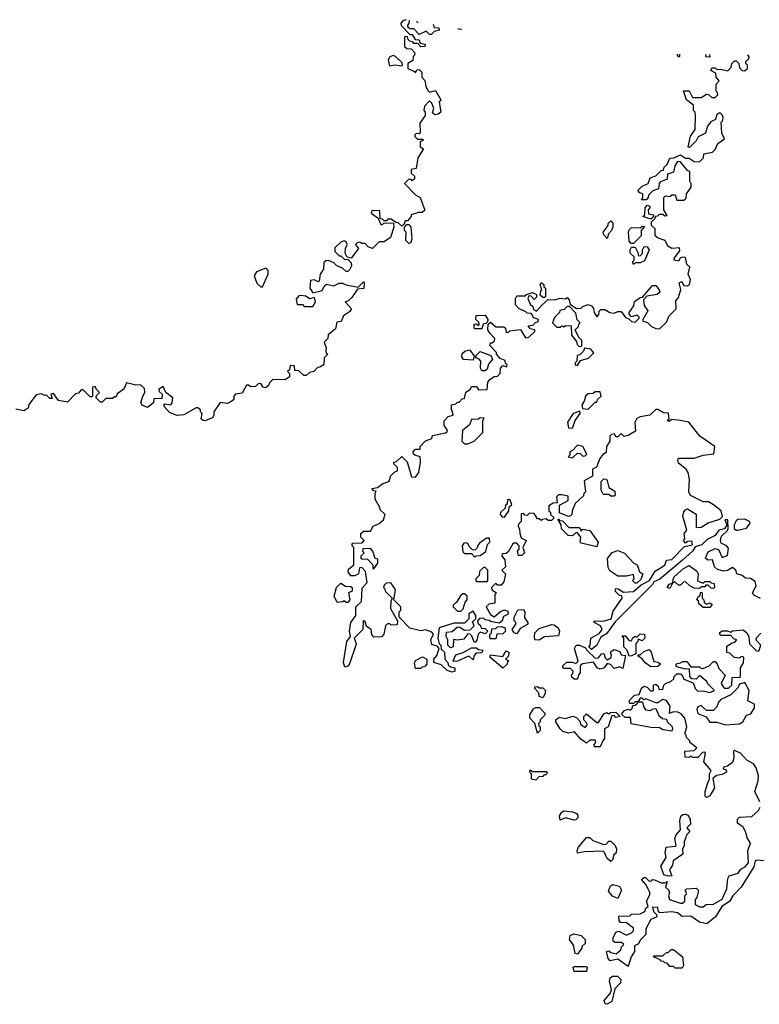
# Model space of a CAD drawing. Extents: x 2494159 to 2685562, y 773219 to 915170.
# Tile 54 of 201: x 2532401 to 2536648, y 906742 to 912396. Entities that reach past the tile are written whole.
import ezdxf

# ---------------------------------------------------------------- set-up
doc = ezdxf.new("R2010")
doc.units = 0

msp = doc.modelspace()

# ---------------------------------------------------------------- linework, layer by layer
at = {"layer": '0CON10XD'}
for points in [[(2534620, 912395.8), (2534601.7, 912388.3), (2534590, 912375), (2534591.7, 912361.7), (2534641.7, 912311.7), (2534655, 912310), (2534671.7, 912281.7), (2534695, 912280), (2534701.7, 912261.7), (2534730, 912255), (2534728.3, 912241.7), (2534705, 912240), (2534688.3, 912258.3), (2534665, 912260), (2534658.3, 912268.3), (2534641.7, 912271.7), (2534631.7, 912281.7), (2534628.3, 912298.3), (2534615, 912300), (2534610, 912295), (2534611.7, 912241.7), (2534625, 912230), (2534648.3, 912228.3), (2534670, 912205), (2534668.3, 912191.7), (2534660, 912185), (2534658.3, 912161.7), (2534630, 912145), (2534630, 912115), (2534668.3, 912098.3), (2534675, 912090), (2534681.7, 912108.3), (2534695, 912110), (2534710, 912095), (2534710, 912065), (2534727, 912047), (2534732.5, 912015), (2534745, 911990), (2534755, 911980), (2534788.3, 911988.3), (2534820, 911935), (2534810, 911925), (2534820, 911865), (2534805, 911852.5), (2534785, 911850), (2534771.7, 911861.7), (2534780, 911885), (2534767, 911917), (2534755, 911930), (2534725, 911900), (2534722.5, 911875), (2534730, 911865), (2534730, 911845), (2534698.3, 911801.7), (2534701.7, 911748.3), (2534695, 911740), (2534678.3, 911741.7), (2534670, 911735), (2534670, 911725), (2534685, 911710), (2534715, 911710), (2534720, 911705), (2534700, 911695), (2534700, 911665), (2534720, 911655), (2534688.3, 911601.7), (2534678.3, 911541.7), (2534650, 911535), (2534650, 911515), (2534668.3, 911498.3), (2534668.3, 911481.7), (2534655, 911470), (2534648.3, 911478.3), (2534635, 911480), (2534610, 911455), (2534675, 911390), (2534700, 911375), (2534727, 911303), (2534711.7, 911288.3), (2534690.7, 911289.3), (2534650, 911275), (2534650, 911265), (2534628.3, 911241.7), (2534615, 911240), (2534608.3, 911221.7), (2534595, 911210), (2534575, 911230), (2534561.7, 911231.7), (2534535, 911250), (2534515, 911250), (2534508.3, 911241.7), (2534495, 911240), (2534485, 911250), (2534471.7, 911251.7), (2534468.3, 911298.3), (2534425, 911300), (2534420, 911285), (2534458.3, 911258.3), (2534475, 911220), (2534485, 911220), (2534495, 911230), (2534548.3, 911228.3), (2534550, 911205), (2534530, 911145), (2534495, 911120), (2534465, 911120), (2534427.5, 911082.5), (2534401.7, 911091.7), (2534385, 911110), (2534365, 911110), (2534355, 911117.5), (2534340, 911115), (2534330, 911105), (2534347, 911083), (2534305, 911027.5), (2534281.7, 911031.7), (2534270, 911055), (2534271.7, 911081.7), (2534282.5, 911105), (2534275, 911120), (2534265, 911126.7), (2534245, 911117.5), (2534210, 911085), (2534210, 911065), (2534235, 911040), (2534245, 911040), (2534265, 911020), (2534288.3, 911018.3), (2534305, 911000), (2534307, 910983), (2534295, 910960), (2534285, 910950), (2534275, 910950), (2534255, 910970), (2534221.7, 910981.7), (2534205, 911000), (2534175, 911012.5), (2534158.3, 911011.7), (2534148.3, 911001.7), (2534146.4, 910963.6), (2534127.5, 910935), (2534120, 910895), (2534115, 910890), (2534091.7, 910901.7), (2534071.7, 910898.3), (2534067.5, 910855), (2534085, 910827.5), (2534138.3, 910841.7), (2534150, 910865), (2534163.6, 910876.4), (2534205, 910867.5), (2534235, 910882.5), (2534255, 910882.5), (2534275, 910872.5), (2534345, 910860), (2534375, 910890), (2534380, 910885), (2534378.3, 910851.7), (2534341.7, 910848.3), (2534309.3, 910800.7), (2534285, 910780), (2534270, 910775), (2534307.5, 910735), (2534295, 910717.5), (2534260, 910695), (2534246.4, 910663.6), (2534221.7, 910658.3), (2534215, 910620), (2534173, 910587), (2534170, 910565), (2534150, 910545), (2534161.7, 910511.7), (2534160, 910495), (2534161.7, 910481.7), (2534170, 910475), (2534150, 910455), (2534147.5, 910415), (2534125, 910400), (2534111.7, 910398.3), (2534090, 910375), (2534065, 910370), (2534047, 910353), (2534033, 910353), (2534005, 910380), (2533981.7, 910381.7), (2533978.3, 910408.3), (2533955, 910410), (2533950, 910385), (2533940, 910375), (2533950, 910365), (2533950, 910345), (2533925, 910327.5), (2533855, 910330), (2533835, 910310), (2533830, 910295), (2533813, 910283), (2533800, 910285), (2533785, 910307.5), (2533770, 910305), (2533755, 910290), (2533728.3, 910288.3), (2533715, 910297.5), (2533703, 910297), (2533678.3, 910251.7), (2533640, 910245), (2533630, 910235), (2533630, 910215), (2533620, 910205), (2533595, 910192.5), (2533551.7, 910198.3), (2533516.7, 910145), (2533516.4, 910123.6), (2533509.3, 910110.7), (2533465, 910093.3), (2533454, 910094), (2533442.5, 910105), (2533450, 910135), (2533440, 910145), (2533440, 910155), (2533425, 910167.5), (2533415, 910167.5), (2533343, 910127), (2533305, 910123.3), (2533260.7, 910140.7), (2533230, 910175), (2533230, 910185), (2533235, 910190), (2533270, 910185), (2533277.5, 910195), (2533280, 910225), (2533240, 910255), (2533225, 910290), (2533200, 910275), (2533201.7, 910261.7), (2533220, 910245), (2533218.3, 910221.7), (2533171.7, 910218.3), (2533170, 910195), (2533135, 910170), (2533105, 910182.5), (2533097.5, 910195), (2533107.5, 910235), (2533120, 910255), (2533118.3, 910278.3), (2533095, 910300), (2533068.3, 910298.3), (2533015, 910310), (2533000, 910275), (2532961.7, 910248.3), (2532955, 910230), (2532945, 910230), (2532935, 910220), (2532895, 910220), (2532875, 910200), (2532865, 910200), (2532840, 910225), (2532841.7, 910238.3), (2532860, 910255), (2532841.7, 910271.7), (2532835, 910290), (2532820, 910285), (2532820, 910235), (2532815, 910230), (2532805, 910230), (2532765, 910270), (2532755, 910270), (2532738.3, 910251.7), (2532721.7, 910248.3), (2532675, 910200), (2532625, 910210), (2532595, 910250), (2532580, 910245), (2532588.3, 910221.7), (2532575, 910220), (2532565, 910230)], [(2534775.4, 912369.5), (2534781.7, 912351.7), (2534808.3, 912348.3), (2534810, 912335), (2534781.7, 912328.3), (2534765, 912310), (2534755, 912310), (2534735, 912330), (2534695, 912310), (2534665, 912342.5), (2534642.5, 912342.5), (2534631.7, 912351.7), (2534630, 912365), (2534637, 912373), (2534638.8, 912392.6)], [(2534679.2, 912385.8), (2534685, 912380), (2534689.1, 912384.1)], [(2534937.4, 912342.1), (2534935, 912340), (2534921.7, 912341.7), (2534918.2, 912345.4)], [(2534495, 909150), (2534490, 909135), (2534498.3, 909128.3), (2534500, 909115), (2534540, 909075), (2534532.5, 909055), (2534530, 909015), (2534570, 908945), (2534568.3, 908921.7), (2534535, 908920), (2534527, 908927), (2534513, 908927), (2534502.5, 908915), (2534491.7, 908868.3), (2534478.3, 908851.7), (2534435, 908850), (2534422.5, 908865), (2534420, 908895), (2534392.5, 908912.5), (2534385, 908940), (2534373.9, 908946.1), (2534372.5, 908895), (2534322.5, 908845), (2534333.8, 908815), (2534332, 908805), (2534295, 908698), (2534285, 908683.8), (2534268.3, 908678.3), (2534261.2, 908705), (2534280, 908825), (2534300, 908855), (2534295.6, 908885), (2534302.5, 908935), (2534332, 908975), (2534331.2, 909025), (2534363.8, 909055), (2534368.3, 909131.7), (2534396.2, 909165), (2534387, 909227), (2534365, 909250), (2534351.7, 909248.3), (2534346.4, 909213.6), (2534325, 909202.5), (2534303, 909203), (2534287.5, 909225), (2534290, 909240), (2534320, 909265), (2534320, 909365), (2534310, 909375), (2534310, 909385), (2534315, 909390), (2534368.3, 909391.7), (2534380, 909405), (2534360, 909425), (2534360, 909445), (2534375, 909460), (2534415, 909460), (2534431.7, 909488.3), (2534465, 909502.5), (2534490, 909525), (2534500, 909555), (2534471.7, 909581.7), (2534470, 909595), (2534443, 909643), (2534442.5, 909677.5), (2534448.3, 909688.3), (2534435, 909690), (2534422.5, 909705), (2534455, 909710), (2534486.4, 909733.6), (2534520, 909745), (2534527, 909753), (2534530, 909775), (2534555, 909800), (2534570, 909805), (2534570, 909825), (2534550, 909845), (2534550, 909855), (2534565, 909860), (2534595, 909887.5), (2534627, 909857), (2534651.7, 909771.7), (2534675, 909770), (2534692.5, 909795), (2534702.5, 909855), (2534700, 909885), (2534670, 909895), (2534661.7, 909901.7), (2534660, 909915), (2534675, 909930), (2534700, 909930), (2534700, 909945), (2534731.7, 909978.3), (2534768.3, 909991.7), (2534771.7, 910008.3), (2534847, 910023), (2534855, 910030), (2534857, 910037), (2534838.3, 910068.3), (2534838.3, 910091.7), (2534861.7, 910118.3), (2534890, 910125), (2534887, 910147), (2534880, 910155), (2534880, 910185), (2534905, 910190), (2534915, 910200), (2534925, 910200), (2534941.7, 910218.3), (2534955, 910220), (2534963, 910257), (2534990, 910275), (2534995, 910290), (2535025, 910290), (2535035, 910270), (2535085, 910272.5), (2535090, 910315), (2535100.7, 910329.3), (2535125, 910347.5), (2535145, 910350), (2535160, 910365), (2535162.5, 910395), (2535175, 910410), (2535198.3, 910401.7), (2535200, 910415), (2535191.7, 910421.7), (2535188.3, 910438.3), (2535160.7, 910450.7), (2535140, 910475), (2535140, 910485), (2535100, 910525), (2535105, 910540), (2535115, 910540), (2535128.3, 910551.7), (2535130, 910565), (2535100, 910595), (2535090, 910615), (2535091.7, 910648.3), (2535105, 910660), (2535135, 910632.5), (2535181.7, 910631.7), (2535190, 910625), (2535195, 910600), (2535208.3, 910601.7), (2535215, 910610), (2535277, 910617), (2535305, 910570), (2535325, 910572.5), (2535360, 910605), (2535360, 910615), (2535331.7, 910621.7), (2535321.7, 910638.3), (2535348.3, 910641.7), (2535365, 910660), (2535378.3, 910661.7), (2535380, 910675), (2535350, 910685), (2535348.3, 910698.3), (2535338.3, 910708.3), (2535315, 910710), (2535308.3, 910718.3), (2535270, 910735), (2535248.3, 910758.3), (2535247.5, 910795), (2535255, 910810), (2535305, 910810), (2535311.7, 910818.3), (2535345, 910830), (2535368.3, 910818.3), (2535368.3, 910801.7), (2535355, 910790), (2535338.3, 910808.3), (2535325, 910810), (2535320, 910795), (2535333, 910763), (2535348.3, 910748.3), (2535351.7, 910731.7), (2535368.3, 910721.7), (2535401.7, 910758.3), (2535435, 910790), (2535475, 910787.5), (2535505, 910797.5), (2535535, 910792.5), (2535545, 910800), (2535557, 910787), (2535561.7, 910761.7), (2535598.3, 910738.3), (2535625, 910740), (2535635, 910750), (2535665, 910760), (2535685, 910752.5), (2535697, 910737), (2535700, 910715), (2535715, 910690), (2535727, 910703), (2535728.3, 910721.7), (2535738.3, 910731.7), (2535761.7, 910731.7), (2535790, 910715), (2535815, 910710), (2535835, 910720), (2535855, 910720), (2535880, 910685), (2535898.3, 910678.3), (2535915, 910662.5), (2535935, 910660), (2535958.3, 910681.7), (2535958.3, 910688.3), (2535945, 910700), (2535915, 910690), (2535900, 910705), (2535900, 910715), (2535927, 910753), (2535931.7, 910778.3), (2535965, 910800), (2535978.3, 910801.7), (2536035, 910870), (2536055, 910870), (2536073.3, 910845), (2536077.5, 910832.5), (2536073, 910827), (2536061.7, 910818.3), (2536002.5, 910807.5), (2535982.5, 910787.5), (2535987.5, 910755), (2536007.5, 910725), (2535980, 910675), (2535980, 910665), (2536007, 910657), (2536030, 910635), (2536055, 910622.5), (2536075, 910620), (2536115, 910660), (2536130, 910695), (2536170, 910735), (2536168.3, 910781.7), (2536185, 910800), (2536196.7, 910846.7), (2536187.5, 910885), (2536201.7, 910891.7), (2536215, 910870), (2536235, 910867.5), (2536246.7, 910875), (2536253.3, 910905), (2536240, 910935), (2536250, 910975), (2536233, 910993), (2536225, 911030), (2536205, 911032.5), (2536193, 911027), (2536185, 911010), (2536160, 911015), (2536161.7, 911028.3), (2536191.7, 911068.3), (2536190, 911085), (2536145, 911082.5), (2536122.5, 911095), (2536108.3, 911128.3), (2536068.3, 911141.7), (2536050, 911155), (2536050, 911195), (2536030, 911215), (2536030, 911235), (2536050, 911255), (2536051.7, 911268.3), (2536065, 911270), (2536075, 911280), (2536095, 911280), (2536105, 911270), (2536118.3, 911271.7), (2536100, 911305), (2536100, 911375), (2536110, 911385), (2536135, 911380), (2536145, 911390), (2536165, 911390), (2536175, 911360), (2536215, 911360), (2536228.3, 911371.7), (2536230, 911395), (2536257.5, 911435), (2536257, 911457), (2536250, 911465), (2536250, 911525), (2536235, 911530), (2536195, 911580), (2536178.3, 911581.7), (2536163.6, 911556.4), (2536155, 911520), (2536121.7, 911508.3), (2536119.3, 911480.7), (2536080, 911465), (2536072.5, 911455), (2536070, 911425), (2536037, 911413), (2536011.7, 911388.3), (2536010, 911375), (2535998.3, 911361.7), (2535971.7, 911361.7), (2535980, 911375), (2535980, 911395), (2535961.7, 911401.7), (2535950, 911415), (2535975, 911440), (2536010, 911455), (2536021.7, 911488.3), (2536055, 911500), (2536085, 911530), (2536098.3, 911531.7), (2536101.7, 911548.3), (2536120, 911565), (2536135, 911600), (2536157, 911603), (2536195, 911620), (2536225, 911600), (2536245, 911600), (2536275, 911582.5), (2536305, 911580), (2536328.3, 911601.7), (2536330, 911625), (2536380, 911635), (2536395, 911650), (2536410, 911685), (2536448.3, 911711.7), (2536432.5, 911745), (2536430, 911805), (2536437, 911813), (2536440, 911835), (2536435, 911850), (2536425, 911860), (2536415, 911860), (2536403, 911847), (2536396.7, 911823.3), (2536370.7, 911809.3), (2536350, 911785), (2536340, 911745), (2536297, 911723), (2536285, 911700), (2536248.3, 911661.7), (2536240, 911665), (2536253, 911727), (2536280, 911765), (2536282.5, 911845), (2536280, 911865), (2536270, 911875), (2536270, 911905), (2536230, 911935), (2536212.5, 911987.5), (2536245, 911987.5), (2536265, 911950), (2536315, 911950), (2536345, 911967.5), (2536357, 911967), (2536375, 911950), (2536395, 911950), (2536410, 911965), (2536408.3, 911978.3), (2536400, 911985), (2536400, 912025), (2536417.5, 912045), (2536400, 912065), (2536398.3, 912088.3), (2536370, 912105), (2536375, 912120), (2536395, 912120), (2536405, 912110), (2536425, 912112.5), (2536467, 912103), (2536487, 912123), (2536490, 912145), (2536505, 912160), (2536515, 912160), (2536530, 912145), (2536535, 912120), (2536550, 912105), (2536565, 912102.5), (2536580, 912115), (2536580, 912135), (2536570, 912145), (2536570, 912155), (2536588.3, 912171.7), (2536590, 912185), (2536581.5, 912194.7)], [(2534595, 912130), (2534600, 912135), (2534598.3, 912148.3), (2534560, 912185), (2534545, 912190), (2534527, 912183), (2534517.5, 912165), (2534525, 912130), (2534555, 912137.5), (2534595, 912130)], [(2536190, 912197.5), (2536190, 912185), (2536185, 912180), (2536176.2, 912197.6)], [(2536361.7, 912196.3), (2536365, 912180), (2536341.7, 912181.7), (2536343.4, 912196.4)], [(2536025, 911250), (2535980, 911265), (2535990, 911275), (2535992.5, 911315), (2536005, 911330), (2536020, 911325), (2536020, 911315), (2536010, 911305), (2536011.7, 911281.7), (2536040, 911275), (2536038.3, 911261.7), (2536025, 911250)], [(2534635, 911110), (2534618.3, 911128.3), (2534620, 911175), (2534610, 911185), (2534610, 911205), (2534625, 911220), (2534635, 911220), (2534647.5, 911205), (2534652.5, 911135), (2534645, 911112.5), (2534635, 911110)], [(2535775, 911140), (2535755, 911160), (2535752.5, 911175), (2535780, 911215), (2535780, 911225), (2535795, 911240), (2535807, 911227), (2535807.5, 911205), (2535800, 911185), (2535783, 911167), (2535775, 911140)], [(2535925, 911110), (2535911.7, 911111.7), (2535900, 911125), (2535896.7, 911175), (2535901.7, 911188.3), (2535915, 911203.3), (2535965, 911200), (2535975, 911210), (2535988.3, 911208.3), (2535970, 911185), (2535970, 911155), (2535925, 911110)], [(2535925, 910990), (2535920, 911005), (2535930, 911015), (2535930, 911035), (2535907.5, 911055), (2535907.5, 911075), (2535915, 911090), (2535935, 911090), (2535952.5, 911055), (2535951.7, 911041.7), (2535965, 911040), (2535977, 911053), (2535977.5, 911075), (2535987, 911093), (2536005, 911092.5), (2536016.1, 911073.9), (2535989.3, 911010.7), (2535965, 911000), (2535935, 911000), (2535925, 910990)], [(2533795, 910862.5), (2533827.5, 910935), (2533827.5, 910955), (2533815, 910970), (2533761.7, 910948.3), (2533746.7, 910925), (2533763.9, 910883.9), (2533785, 910862.5), (2533795, 910862.5)], [(2535415, 910800), (2535405, 910800), (2535390, 910815), (2535393, 910837), (2535400, 910845), (2535390, 910875), (2535395, 910887.5), (2535410, 910875), (2535411.7, 910861.7), (2535420, 910855), (2535420, 910805), (2535415, 910800)], [(2534085, 910750), (2534100, 910775), (2534095, 910800), (2534065, 910792.5), (2534045, 910807.5), (2534015, 910812.5), (2534005, 910810), (2533988.3, 910791.7), (2533995, 910760), (2534025, 910760), (2534035, 910750), (2534085, 910750)], [(2535625, 910520), (2535630, 910525), (2535630, 910555), (2535611.7, 910571.7), (2535590, 910615), (2535610, 910635), (2535611.7, 910648.3), (2535620, 910655), (2535602.5, 910672.5), (2535595, 910710), (2535558.3, 910748.3), (2535545, 910750), (2535528.3, 910731.7), (2535503.6, 910726.4), (2535500, 910715), (2535472.5, 910685), (2535460, 910655), (2535485, 910630), (2535505, 910630), (2535515, 910637.5), (2535525, 910632.5), (2535535, 910640), (2535568.3, 910638.3), (2535570, 910585), (2535598.3, 910548.3), (2535601.7, 910531.7), (2535611.7, 910521.7), (2535625, 910520)], [(2535055, 910620), (2535015, 910620), (2535010, 910625), (2535011.7, 910648.3), (2535025, 910650), (2535035, 910640), (2535040, 910645), (2535038.3, 910658.3), (2535020, 910675), (2535023, 910697), (2535075, 910700), (2535090, 910675), (2535088.3, 910661.7), (2535078.3, 910651.7), (2535061.7, 910648.3), (2535055, 910620)], [(2535005, 910440), (2534950, 910445), (2534940.7, 910460.7), (2534941.7, 910478.3), (2534956.7, 910493.3), (2534985, 910500), (2535010, 910465), (2535005, 910440)], [(2535075, 910380), (2535055, 910380), (2535047.5, 910395), (2535050, 910435), (2535038.3, 910448.3), (2535020, 910455), (2535021.7, 910468.3), (2535045, 910490), (2535107, 910467), (2535117, 910447), (2535093, 910417), (2535085, 910390), (2535075, 910380)], [(2535605, 910410), (2535621.7, 910438.3), (2535667, 910453), (2535697.5, 910482.5), (2535680, 910505), (2535645, 910510), (2535638.3, 910491.7), (2535618.3, 910471.7), (2535601.7, 910468.3), (2535600, 910435), (2535590, 910425), (2535590, 910415), (2535605, 910410)], [(2532565, 910230), (2532555, 910240), (2532545, 910237.5), (2532525, 910247.5), (2532495, 910242.5), (2532453, 910187), (2532450, 910165), (2532425, 910150), (2532380, 910160)], [(2535665, 910160), (2535705, 910200), (2535715, 910200), (2535720, 910215), (2535740, 910235), (2535735, 910260), (2535705, 910260), (2535695, 910250), (2535665, 910247.5), (2535650, 910235), (2535642.5, 910205), (2535630, 910185), (2535632.5, 910162.5), (2535665, 910160)], [(2536655, 909073.3), (2536620, 909090), (2536610, 909105), (2536630, 909145), (2536625, 909170), (2536597, 909187), (2536568.3, 909188.3), (2536550, 909205), (2536520, 909215), (2536512.5, 909235), (2536495, 909250), (2536465, 909233.3), (2536445, 909230), (2536408.3, 909238.3), (2536390, 909255), (2536380, 909295), (2536353, 909293), (2536340, 909305), (2536355, 909340), (2536395, 909360), (2536413, 909353), (2536435, 909307.5), (2536465, 909320), (2536471.7, 909361.7), (2536460, 909375), (2536430, 909390), (2536425.8, 909405), (2536430.5, 909429.5), (2536465, 909463.3), (2536468.8, 909475), (2536466.7, 909525), (2536450, 909525), (2536462.5, 909495), (2536447.5, 909472.5), (2536416, 909464), (2536395.5, 909434.5), (2536348.9, 909411.1), (2536318.7, 909381.3), (2536280.8, 909369.2), (2536264, 909345), (2536206.8, 909293.2), (2536076.2, 909183.8), (2536042.5, 909167.5), (2536035, 909153.8), (2535820.9, 908939.1), (2535770, 908870), (2535739.1, 908850.9), (2535716, 908804), (2535685, 908780), (2535670, 908795), (2535677.5, 908805), (2535681.2, 908845), (2535728.1, 908871.9), (2535745.7, 908895), (2535736.2, 908916.2), (2535700, 908935), (2535700, 908945), (2535753, 908943), (2535796.7, 908955), (2535809.3, 909000.7), (2535860, 909075), (2535858.3, 909088.3), (2535845, 909090), (2535820, 909115), (2535825, 909130), (2535838.3, 909128.3), (2535868.3, 909108.3), (2535925, 909112.5), (2535969.3, 909150.7), (2536017.5, 909175), (2536050.5, 909229.5), (2536105, 909263.3), (2536115, 909292.5), (2536145, 909296.7), (2536219.3, 909370.7), (2536265, 909380), (2536261.7, 909401.7), (2536235, 909400), (2536225, 909390), (2536212.5, 909405), (2536220, 909415), (2536217.5, 909445), (2536232.5, 909465), (2536210, 909545), (2536215, 909570), (2536225, 909582.5), (2536235, 909587.5), (2536285, 909557.5), (2536285, 909480), (2536315, 909482.5), (2536355, 909506.2), (2536421.7, 909528.3), (2536437, 909543), (2536430, 909575), (2536385, 909610), (2536357, 909627), (2536325, 909627.5), (2536253.6, 909663.6), (2536243.3, 909685), (2536246.7, 909755), (2536240, 909795), (2536227.5, 909815), (2536185, 909850), (2536180, 909865), (2536185, 909877.5), (2536275, 909878.8), (2536325, 909896.2), (2536387, 909903), (2536392.5, 909945), (2536306.2, 910005), (2536244.1, 910084.1), (2536194.2, 910094.2), (2536145, 910100), (2536135, 910090), (2536125, 910090), (2536120, 910095), (2536130, 910105), (2536126.7, 910136.7), (2536098.3, 910138.3), (2536065, 910157.5), (2536055, 910157.5), (2536020, 910125), (2535965, 910116), (2535944.1, 910105.9), (2535933, 910083), (2535937, 910033), (2535895, 910007.5), (2535873, 910003), (2535855, 910020), (2535835, 910000), (2535825, 910000), (2535817, 910017), (2535800, 910015), (2535790, 910005), (2535790, 909975), (2535770, 909945), (2535768.3, 909911.7), (2535750, 909900), (2535733, 909877), (2535713, 909827), (2535690, 909815), (2535690, 909775), (2535641.7, 909748.3), (2535650, 909685), (2535640, 909675), (2535638.3, 909661.7), (2535591.7, 909618.3), (2535573.3, 909576.7), (2535572.5, 909555), (2535565, 909547.5), (2535553, 909543), (2535500, 909565), (2535501.7, 909608.3), (2535550, 909635), (2535550, 909660), (2535515, 909667.5), (2535495, 909667.5), (2535483, 909657), (2535488.3, 909621.7), (2535465, 909620), (2535440, 909605), (2535440, 909575), (2535448.3, 909568.3), (2535450, 909555), (2535470, 909535), (2535455, 909520), (2535435, 909520), (2535425, 909530), (2535403, 909527), (2535395, 909520), (2535385, 909530), (2535375, 909530), (2535355, 909560), (2535328.3, 909561.7), (2535315, 909550), (2535301.7, 909551.7), (2535295, 909560), (2535281.7, 909558.3), (2535280, 909515), (2535265, 909500), (2535263.3, 909485), (2535271.7, 909471.7), (2535272.5, 909445), (2535281.7, 909421.7), (2535310, 909405), (2535290, 909365), (2535300, 909335), (2535285, 909320), (2535265, 909320), (2535260, 909345), (2535270, 909355), (2535270, 909375), (2535255, 909390), (2535235, 909390), (2535208.3, 909341.7), (2535195, 909330), (2535171.7, 909328.3), (2535170, 909315), (2535187.5, 909295), (2535190, 909255), (2535170, 909235), (2535190, 909215), (2535181.7, 909168.3), (2535165, 909150), (2535145, 909150), (2535135, 909160), (2535110, 909135), (2535111.7, 909121.7), (2535140, 909105), (2535130, 909095), (2535130, 909045), (2535095, 909040), (2535080, 909025), (2535105, 908980), (2535125, 908967.5), (2535161.7, 908998.3), (2535185, 909007.5), (2535205, 909000), (2535207, 908983), (2535180, 908970), (2535172.5, 908945), (2535155, 908930), (2535105, 908940), (2535097, 908947), (2535075, 908950), (2535065, 908960), (2535041.7, 908958.3), (2535030, 908945), (2535031.7, 908931.7), (2535047, 908917), (2535051.7, 908901.7), (2535075, 908900), (2535090, 908885), (2535075, 908870), (2535045, 908880), (2535033, 908867), (2535027, 908833), (2535018.3, 908821.7), (2535011.7, 908821.7), (2534998.3, 908858.3), (2534988.3, 908868.3), (2534975, 908870), (2534951.7, 908838.3), (2534915, 908832.5), (2534892.5, 908837.5), (2534890, 908795), (2534875, 908790), (2534860, 908805), (2534860, 908835), (2534850, 908855), (2534851.7, 908878.3), (2534885, 908882.5), (2534915, 908910), (2534928.3, 908908.3), (2534955, 908890), (2534988.3, 908891.7), (2535010, 908915), (2535001.7, 908938.3), (2535020, 908955), (2535020, 908975), (2535005, 909000), (2534980, 908985), (2534980, 908955), (2534955, 908930), (2534895, 908930), (2534810, 908905), (2534802.5, 908845), (2534810, 908815), (2534820, 908805), (2534821.7, 908781.7), (2534840, 908765), (2534842.5, 908725), (2534860, 908705), (2534861.7, 908691.7), (2534875, 908680), (2534900, 908675), (2534900, 908655), (2534885, 908650), (2534855, 908660), (2534820.7, 908690.7), (2534780, 908705), (2534780, 908725), (2534797.5, 908745), (2534810, 908785), (2534798.3, 908798.3), (2534768.3, 908808.3), (2534762.5, 908835), (2534778.3, 908868.3), (2534768.3, 908878.3), (2534731.7, 908891.7), (2534705, 908887.5), (2534641.7, 908901.7), (2534580, 908965), (2534580, 908995), (2534590, 909005), (2534590, 909025), (2534550, 909065), (2534560, 909125), (2534531.7, 909161.7), (2534505, 909160), (2534495, 909150)], [(2535575, 910050), (2535590, 910095), (2535620, 910135), (2535617.5, 910147.5), (2535580, 910135), (2535547.5, 910085), (2535553.3, 910053.3), (2535575, 910050)], [(2534975, 909960), (2535010, 909975), (2535060, 910025), (2535060, 910095), (2535068.3, 910108.3), (2535045, 910110), (2535035, 910102.5), (2534995, 910100), (2534985, 910070), (2534943, 910037), (2534940, 909975), (2534955, 909960), (2534975, 909960)], [(2535575, 909880), (2535603.6, 909906.4), (2535620, 909905), (2535635, 909890), (2535648.3, 909891.7), (2535658.3, 909901.7), (2535635.4, 909945.4), (2535605, 909953.3), (2535575, 909922.5), (2535560, 909915), (2535560, 909895), (2535550, 909885), (2535575, 909880)], [(2535815, 909660), (2535795, 909660), (2535785, 909670), (2535755, 909670), (2535750, 909675), (2535740, 909695), (2535740, 909745), (2535755, 909760), (2535768.3, 909758.3), (2535775, 909750), (2535785, 909710), (2535818.3, 909688.3), (2535820, 909665), (2535815, 909660)], [(2535185, 909540), (2535210, 909575), (2535211.7, 909598.3), (2535227.5, 909612.5), (2535215, 909640), (2535201.7, 909638.3), (2535200, 909615), (2535191.7, 909608.3), (2535188.3, 909591.7), (2535163, 909567), (2535160, 909555), (2535171.7, 909541.7), (2535185, 909540)], [(2535715, 909370), (2535625, 909390), (2535620, 909395), (2535622.5, 909425), (2535605, 909450), (2535595, 909450), (2535575, 909432.5), (2535550, 909435), (2535513, 909473), (2535510, 909495), (2535491.7, 909528.3), (2535498.3, 909528.3), (2535500, 909520), (2535518.3, 909518.3), (2535555, 909480), (2535615, 909480), (2535625, 909460), (2535635, 909470), (2535675, 909462.5), (2535722.5, 909395), (2535715, 909370)], [(2536525, 909464), (2536575, 909476.2), (2536596.7, 909505), (2536592, 909515), (2536565, 909527.8), (2536525, 909525.5), (2536515, 909518.1), (2536503.3, 909495), (2536504, 909475), (2536515, 909464), (2536525, 909464)], [(2535015, 909310), (2535021.7, 909318.3), (2535045, 909320), (2535078.3, 909341.7), (2535088.3, 909381.7), (2535100, 909395), (2535098.3, 909418.3), (2535081.7, 909418.3), (2535040.7, 909389.3), (2535030, 909375), (2535030, 909365), (2535015, 909350), (2535001.7, 909351.7), (2534981.7, 909371.7), (2534977, 909387), (2534965, 909392.5), (2534950.7, 909389.3), (2534942.5, 909375), (2534945, 909340), (2534955, 909330), (2534995, 909330), (2535015, 909310)], [(2534435, 909242.5), (2534457.5, 909275), (2534458.3, 909298.3), (2534441.7, 909301.7), (2534430, 909345), (2534415, 909360), (2534371.7, 909358.3), (2534370, 909345), (2534380, 909335), (2534360, 909315), (2534360, 909305), (2534365, 909300), (2534398.3, 909298.3), (2534430, 909265), (2534430, 909245), (2534435, 909242.5)], [(2535945, 909160), (2535935, 909160), (2535920, 909175), (2535930, 909185), (2535925, 909210), (2535885, 909200), (2535835, 909200), (2535790.7, 909230.7), (2535780.7, 909250.7), (2535777, 909303), (2535803.6, 909336.4), (2535835, 909347.5), (2535873.6, 909333.6), (2535927.5, 909275), (2535947.5, 909265), (2535960, 909225), (2535980, 909215), (2535968.3, 909181.7), (2535945, 909160)], [(2535085, 909170), (2535090, 909175), (2535090, 909235), (2535075, 909250), (2535065, 909250), (2535041.7, 909228.3), (2535040, 909205), (2535020, 909185), (2535020, 909175), (2535025, 909170), (2535085, 909170)], [(2536385, 909130), (2536371.7, 909131.7), (2536355, 909150), (2536341.7, 909148.3), (2536335, 909140), (2536315, 909140), (2536305, 909130), (2536275, 909132.5), (2536250, 909145), (2536225, 909167.5), (2536213, 909167), (2536195, 909150), (2536185, 909150), (2536162.5, 909167.5), (2536150, 909160), (2536135, 909130), (2536120, 909135), (2536130, 909155), (2536150, 909160), (2536157.5, 909195), (2536213.3, 909245), (2536245, 909262.5), (2536290, 909230), (2536297.5, 909215), (2536293.6, 909173.6), (2536325, 909160), (2536335, 909170), (2536365, 909170), (2536371.7, 909161.7), (2536388.3, 909158.3), (2536390, 909135), (2536385, 909130)], [(2534285, 909050), (2534275, 909050), (2534265, 909060), (2534257, 909053), (2534225, 909050), (2534207.5, 909085), (2534220, 909135), (2534245, 909160), (2534273, 909143), (2534301.7, 909141.7), (2534310, 909135), (2534310, 909115), (2534290, 909105), (2534297.5, 909065), (2534285, 909050)], [(2536365, 909020), (2536325, 909020), (2536301.7, 909041.7), (2536298.3, 909058.3), (2536290, 909065), (2536295, 909080), (2536308.3, 909091.7), (2536311.7, 909108.3), (2536320, 909105), (2536320, 909075), (2536330, 909065), (2536331.7, 909051.7), (2536345, 909040), (2536365, 909047.5), (2536378.3, 909038.3), (2536365, 909020)], [(2534935, 909000), (2534947, 909013), (2534958.3, 909051.7), (2534970, 909065), (2534970, 909085), (2534955, 909100), (2534945, 909100), (2534931.7, 909088.3), (2534909.3, 909050.7), (2534890, 909035), (2534890, 909025), (2534915, 909000), (2534935, 909000)], [(2535255, 908870), (2535240, 908875), (2535230, 908895), (2535250, 908925), (2535250, 908935), (2535240, 908945), (2535240, 908965), (2535261.7, 909008.3), (2535295, 909010), (2535302.5, 908995), (2535300.7, 908960.7), (2535320, 908935), (2535320, 908925), (2535275, 908900), (2535255, 908870)], [(2535135, 908840), (2535105, 908840), (2535100, 908845), (2535100, 908865), (2535110, 908875), (2535111.7, 908898.3), (2535135, 908900), (2535145, 908910), (2535165, 908912.5), (2535186.7, 908906.7), (2535190, 908885), (2535175, 908870), (2535141.7, 908868.3), (2535135, 908840)], [(2535385, 908832.5), (2535360, 908835), (2535357.5, 908855), (2535360, 908875), (2535385, 908900), (2535455, 908923.3), (2535470.7, 908920.7), (2535493.6, 908903.6), (2535500, 908885), (2535495, 908857.5), (2535415, 908852.5), (2535385, 908832.5)], [(2536353.3, 908015), (2536362.5, 908035), (2536362.5, 908065), (2536372.5, 908085), (2536330, 908135), (2536340, 908185), (2536335, 908190), (2536321.7, 908188.3), (2536295, 908160), (2536265, 908160), (2536255, 908170), (2536245, 908160), (2536221.7, 908161.7), (2536220, 908195), (2536275, 908200), (2536290, 908215), (2536250, 908245), (2536250, 908255), (2536230, 908275), (2536228.3, 908288.3), (2536220, 908295), (2536232.5, 908335), (2536220, 908385), (2536199.5, 908409.5), (2536180.5, 908420.5), (2536155, 908421.2), (2536132.5, 908412.5), (2536136.7, 908455), (2536115, 908486.7), (2536095, 908493.3), (2536065, 908472.5), (2536055, 908472.5), (2535996.4, 908496.4), (2535985, 908490), (2535975, 908500), (2535965, 908500), (2535950, 908480), (2535978.3, 908478.3), (2535983, 908453), (2535995, 908432.5), (2536025, 908430), (2536033, 908437), (2536055, 908440), (2536070.7, 908400.7), (2536093, 908383), (2536115, 908380), (2536120, 908365), (2536145, 908340), (2536150, 908325), (2536145, 908310), (2536095, 908317.5), (2536075, 908330), (2536025, 908332.5), (2535913, 908353), (2535908.3, 908388.3), (2535878.3, 908388.3), (2535860, 908405), (2535860, 908415), (2535875, 908430), (2535895, 908437.5), (2535908.3, 908431.7), (2535918.3, 908441.7), (2535921.7, 908458.3), (2535935, 908460), (2535948.3, 908471.7), (2535950, 908480), (2535935, 908480), (2535925, 908470), (2535905, 908470), (2535900, 908485), (2535931.7, 908518.3), (2535958.3, 908521.7), (2535971.7, 908558.3), (2535985, 908570), (2536003.6, 908563.6), (2536023, 908543), (2536035, 908542.5), (2536040, 908545), (2536040, 908575), (2536055, 908580), (2536068.3, 908568.3), (2536071.7, 908551.7), (2536095, 908550), (2536100, 908575), (2536110, 908585), (2536140, 908595), (2536158.3, 908611.7), (2536160, 908625), (2536175, 908640), (2536195, 908640), (2536210, 908625), (2536215, 908610), (2536268.3, 908588.3), (2536280, 908555), (2536295, 908540), (2536325, 908542.5), (2536365, 908532.5), (2536390, 908545), (2536350, 908585), (2536347.5, 908595), (2536305, 908630), (2536285, 908610), (2536261.7, 908611.7), (2536250, 908625), (2536248.3, 908668.3), (2536225, 908667.5), (2536175, 908680), (2536170, 908685), (2536171.7, 908698.3), (2536195, 908702.5), (2536208.3, 908711.7), (2536231.7, 908711.7), (2536255, 908680), (2536305, 908680), (2536311.7, 908671.7), (2536325, 908670), (2536360, 908685), (2536385, 908710), (2536395, 908710), (2536407, 908697), (2536415, 908670), (2536451.7, 908631.7), (2536430, 908585), (2536440, 908565), (2536448.3, 908558.3), (2536471.7, 908558.3), (2536490, 908575), (2536491.7, 908618.3), (2536535, 908620), (2536540, 908625), (2536540, 908675), (2536557, 908703), (2536560, 908735), (2536545, 908740), (2536535, 908730), (2536503, 908733), (2536478.3, 908758.3), (2536461.7, 908761.7), (2536461.7, 908798.3), (2536491.7, 908818.3), (2536508.3, 908821.7), (2536520, 908835), (2536501.7, 908841.7), (2536485, 908860), (2536425, 908860), (2536420, 908875), (2536435, 908887.5), (2536465, 908887.5), (2536485, 908880), (2536495, 908887.5), (2536555, 908892.5), (2536577.5, 908875), (2536587.5, 908855), (2536591.7, 908811.7), (2536631.7, 908771.7), (2536645, 908770), (2536657.5, 908805), (2536631.7, 908831.7), (2536630, 908845), (2536657, 908873)], [(2535901.7, 908741.7), (2535890, 908775), (2535870, 908795), (2535870, 908845), (2535861.7, 908858.3), (2535878.3, 908858.3), (2535901.7, 908831.7), (2535915, 908830), (2535920, 908845), (2535933, 908857), (2535945, 908850), (2535965, 908870), (2535988.3, 908868.3), (2535990, 908845), (2535975, 908830), (2535951.7, 908838.3), (2535950, 908825), (2535940, 908815), (2535940, 908755), (2535915, 908742.5), (2535901.7, 908741.7)], [(2534895, 908710), (2534890, 908715), (2534905, 908750), (2534947, 908763), (2534995, 908790), (2535025, 908790), (2535035, 908780), (2535060, 908775), (2535055, 908760), (2535021.7, 908758.3), (2535010, 908745), (2535005, 908720), (2534985, 908740), (2534975, 908740), (2534915, 908712.5), (2534895, 908710)], [(2535175, 908672.5), (2535100, 908735), (2535105, 908750), (2535175, 908740), (2535195, 908772.5), (2535210, 908765), (2535208.3, 908741.7), (2535190, 908725), (2535210, 908715), (2535201.7, 908708.3), (2535200, 908695), (2535175, 908672.5)], [(2535605, 908610), (2535585, 908610), (2535571.7, 908621.7), (2535570, 908635), (2535578.3, 908641.7), (2535580, 908655), (2535565, 908670), (2535525, 908670), (2535520, 908675), (2535520, 908685), (2535543, 908707), (2535575, 908707.5), (2535595, 908700), (2535607.5, 908712.5), (2535587.5, 908785), (2535595.8, 908804.2), (2535615, 908804.3), (2535650, 908790), (2535657.5, 908775), (2535705, 908730), (2535725, 908732.5), (2535742.5, 908755), (2535755, 908756.7), (2535762.5, 908732.5), (2535775, 908720), (2535797, 908733), (2535800, 908745), (2535793, 908767), (2535815, 908780), (2535848.3, 908768.3), (2535855, 908750), (2535880, 908745), (2535865, 908670), (2535845, 908680), (2535815, 908670), (2535793, 908693), (2535775, 908700), (2535757.5, 908675), (2535735, 908666.7), (2535717.5, 908675), (2535697, 908707), (2535633, 908697), (2535620, 908685), (2535620, 908645), (2535610, 908635), (2535605, 908610)], [(2536025, 908680), (2535993.6, 908703.6), (2535976.4, 908726.4), (2535951.7, 908741.7), (2535951.7, 908748.3), (2535965, 908750), (2535985, 908767.5), (2536015, 908780), (2536027.5, 908765), (2536041.7, 908711.7), (2536067, 908707), (2536080, 908695), (2536065, 908682.5), (2536025, 908680)], [(2534705, 908670), (2534675, 908670), (2534668.3, 908701.7), (2534673.6, 908716.4), (2534715, 908737.5), (2534740, 908725), (2534740, 908695), (2534728.3, 908681.7), (2534711.7, 908678.3), (2534705, 908670)], [(2535405, 908502.5), (2535385, 908510), (2535381.7, 908531.7), (2535360, 908555), (2535360, 908565), (2535375, 908567.5), (2535385, 908560), (2535405, 908560), (2535420, 908545), (2535417, 908523), (2535405, 908502.5)], [(2536455, 908347.5), (2536535, 908353.3), (2536553.3, 908365), (2536575, 908402.5), (2536599.3, 908410.7), (2536620, 908445), (2536620, 908465), (2536582.5, 908485), (2536590, 908545), (2536565, 908590), (2536535, 908580), (2536525, 908560), (2536485, 908520), (2536427, 908493), (2536413, 908477), (2536405, 908450), (2536385, 908430), (2536345, 908430), (2536315, 908457.5), (2536295, 908450), (2536290, 908435), (2536295, 908412.5), (2536343, 908393), (2536365, 908363.3), (2536405, 908363.3), (2536455, 908347.5)], [(2535375, 908300), (2535360, 908355), (2535330, 908385), (2535330, 908405), (2535350.7, 908439.3), (2535365, 908447.5), (2535386.1, 908446.1), (2535417.5, 908415), (2535417, 908403), (2535390, 908375), (2535390, 908365), (2535380, 908355), (2535381.7, 908341.7), (2535390, 908335), (2535390, 908315), (2535375, 908300)], [(2535735, 908220), (2535701.7, 908221.7), (2535700, 908235), (2535710, 908245), (2535705, 908260), (2535675, 908260), (2535655, 908242.5), (2535622.5, 908265), (2535587, 908307), (2535555, 908298.8), (2535519.3, 908309.3), (2535503.9, 908323.9), (2535480, 908365), (2535480, 908375), (2535498.3, 908391.7), (2535535, 908383.3), (2535577, 908397), (2535598.3, 908388.3), (2535618.3, 908368.3), (2535621.7, 908351.7), (2535647.5, 908332.5), (2535660, 908345), (2535657, 908357), (2535640, 908375), (2535640, 908395), (2535655, 908410), (2535715, 908360), (2535725, 908360), (2535755, 908410), (2535772.5, 908417.5), (2535785, 908410), (2535793, 908417), (2535825, 908420), (2535850, 908395), (2535825, 908390), (2535815, 908400), (2535801.7, 908398.3), (2535780, 908335), (2535760, 908325), (2535760, 908265), (2535751.7, 908258.3), (2535735, 908220)], [(2536651.2, 907905), (2536622.5, 907965), (2536642.5, 908025), (2536643.3, 908055), (2536630.7, 908100.7), (2536615, 908122.5), (2536577.5, 908145), (2536540, 908185), (2536505, 908200), (2536500, 908195), (2536502.5, 908155), (2536495, 908130), (2536465, 908110), (2536442.5, 908105), (2536440, 908095), (2536458.3, 908088.3), (2536460, 908075), (2536435, 908062.5), (2536403, 908057), (2536381.7, 908038.3), (2536390, 907985), (2536365, 907940), (2536345, 907930), (2536338.3, 907938.3), (2536337.5, 907965), (2536353.3, 908015)], [(2535365, 908030), (2535340, 908035), (2535340, 908065), (2535330, 908075), (2535331.7, 908088.3), (2535345, 908080), (2535425, 908080), (2535430, 908075), (2535425, 908060), (2535411.7, 908058.3), (2535405, 908050), (2535381.7, 908048.3), (2535365, 908030)], [(2536675, 907566.7), (2536635, 907570), (2536624.2, 907565.8), (2536617.5, 907532.5), (2536543.3, 907415), (2536496.7, 907365), (2536476.4, 907333.6), (2536433.8, 907305), (2536395.9, 907244.1), (2536346.4, 907203.6), (2536305, 907214.2), (2536255, 907249.2), (2536205, 907246.2), (2536178.6, 907268.6), (2536145, 907272.5), (2536077.5, 907267.5), (2536068.3, 907278.3), (2536065, 907297.5), (2536035, 907300), (2536040, 907275), (2536058.3, 907258.3), (2536060, 907245), (2536025, 907230), (2535996.7, 907175), (2535997, 907143), (2535965, 907110), (2535955, 907090), (2535931.7, 907078.3), (2535931.2, 907045), (2535912.5, 907015), (2535895, 906960), (2535835, 907002.5), (2535792.5, 906992.5), (2535780, 907005), (2535770, 907045), (2535785, 907050), (2535795, 907040), (2535827, 907033), (2535852.5, 907055), (2535857.5, 907072.5), (2535870, 907085), (2535857, 907097), (2535818.3, 907098.3), (2535810, 907105), (2535810, 907125), (2535825, 907157.5), (2535841.7, 907161.7), (2535885, 907140), (2535915, 907153.3), (2535926.7, 907165), (2535925, 907180), (2535885, 907210), (2535851.7, 907211.7), (2535843, 907223), (2535841.7, 907248.3), (2535905, 907250), (2535915, 907260), (2535965, 907262.5), (2535990, 907275), (2535997.5, 907295), (2536010, 907305), (2536001.2, 907335), (2536019.5, 907370.5), (2536020, 907385), (2535998.3, 907428.3), (2535971.7, 907458.3), (2535985, 907470), (2535995, 907470), (2536015, 907450), (2536028.3, 907451.7), (2536035, 907460), (2536047, 907457), (2536085, 907440), (2536105, 907440), (2536118.3, 907448.3), (2536110, 907415), (2536128.3, 907398.3), (2536133.3, 907385), (2536127.5, 907365), (2536132.5, 907345), (2536195, 907323.3), (2536207, 907323), (2536220, 907335), (2536220, 907365), (2536230, 907375), (2536228.3, 907388.3), (2536220, 907395), (2536230, 907405), (2536285, 907410), (2536300, 907395), (2536290, 907355), (2536280, 907345), (2536280, 907315), (2536305, 907302.5), (2536325, 907302.5), (2536343.6, 907316.4), (2536385, 907318), (2536434.5, 907345.5), (2536462.5, 907405), (2536467.5, 907465), (2536475, 907480), (2536527.5, 907495), (2536541.4, 907518.6), (2536567.9, 907532.1), (2536586.2, 907555), (2536582.5, 907625), (2536597, 907667), (2536578.3, 907698.3), (2536571.7, 907731.7), (2536555, 907760), (2536523, 907783), (2536522.5, 907805), (2536535, 907817.5), (2536605, 907820), (2536643.3, 907855), (2536653.3, 907875)], [(2535585, 907800), (2535535, 907813.3), (2535505, 907800), (2535500, 907825), (2535513.6, 907846.4), (2535525, 907852.5), (2535575, 907847.5), (2535598.3, 907838.3), (2535607, 907827), (2535607, 907813), (2535595, 907802.5), (2535585, 907800)], [(2536125, 907477.5), (2536100, 907485), (2536082.5, 907535), (2536112.5, 907585), (2536107.5, 907615), (2536112.5, 907645), (2536165, 907650), (2536170, 907655), (2536162.5, 907695), (2536170, 907715), (2536196.4, 907743.6), (2536192.5, 907795), (2536198, 907822), (2536208.3, 907831.7), (2536225, 907833.8), (2536237.7, 907827.7), (2536251.2, 907805), (2536252.5, 907777.5), (2536232.5, 907755), (2536250, 907735), (2536233, 907717), (2536217.5, 907675), (2536217, 907653), (2536207.5, 907635), (2536210, 907605), (2536153, 907567), (2536149.5, 907540.5), (2536133.3, 907515), (2536145, 907480), (2536125, 907477.5)], [(2535795, 907562.5), (2535775, 907580), (2535760, 907615), (2535751.7, 907621.7), (2535645, 907617.5), (2535605, 907610), (2535602.5, 907625), (2535610, 907645), (2535655, 907700), (2535675, 907700), (2535693, 907683), (2535755, 907660), (2535768.3, 907661.7), (2535785, 907680), (2535795, 907680), (2535820, 907655), (2535827.5, 907635), (2535827, 907613), (2535811.7, 907598.3), (2535807, 907573), (2535795, 907562.5)], [(2535835, 907350), (2535805, 907362.5), (2535783, 907393), (2535791.7, 907418.3), (2535805, 907430), (2535845, 907420), (2535857, 907397), (2535835, 907350)], [(2535605, 907030), (2535590, 907035), (2535581.7, 907081.7), (2535557.5, 907115), (2535561.7, 907138.3), (2535583.6, 907146.4), (2535625, 907137.5), (2535647.5, 907115), (2535648.3, 907091.7), (2535630, 907075), (2535630, 907065), (2535605, 907030)], [(2536205, 906950), (2536165, 906950), (2536155, 906960), (2536135, 906960), (2536118.3, 906978.3), (2536105, 906980), (2536098.3, 906988.3), (2536085, 906990), (2536078.3, 906998.3), (2536040, 907015), (2536045, 907020), (2536095, 907020), (2536115, 907040), (2536125, 907040), (2536143, 907057), (2536155, 907057.5), (2536207.5, 907015), (2536212.5, 906965), (2536205, 906950)], [(2535655, 906930), (2535585, 906930), (2535580, 906955), (2535585, 906960), (2535655, 906960), (2535660, 906955), (2535655, 906930)], [(2535775, 906742.5), (2535762.5, 906745), (2535757.5, 906765), (2535792.5, 906805), (2535800, 906825), (2535788, 906875), (2535791.2, 906895), (2535805, 906903.8), (2535833.3, 906903.3), (2535852.5, 906885), (2535851.2, 906865), (2535819.3, 906830.7), (2535800.7, 906759.3), (2535775, 906742.5)]]:
    msp.add_lwpolyline(points, dxfattribs=at)

doc.saveas('drawing.dxf')
